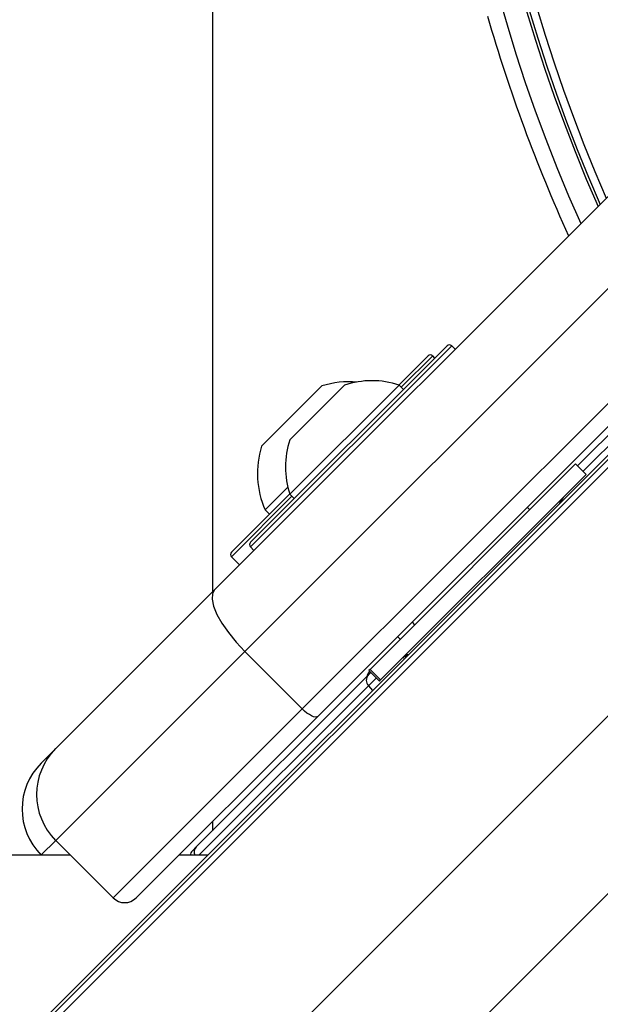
# Model space of a CAD drawing. Header units: millimetres. Extents: x 20 to 20084, y 40 to 15282.
# Tile 54 of 93: x 7625 to 7697, y 14845 to 14966. Entities that reach past the tile are written whole.
import ezdxf

# ---------------------------------------------------------------- set-up
doc = ezdxf.new("R2010")
doc.units = ezdxf.units.MM
doc.header["$LTSCALE"] = 2

msp = doc.modelspace()

# ---------------------------------------------------------------- linework, layer by layer
at = {"color": 7, "linetype": 'Continuous', "lineweight": 25}
for p, q in [((7648.88, 15018.06), (7648.88, 14895.69)), ((7649.14, 14895.95), (7709.11, 14955.92)), ((7712.83, 14948.33), (7652.86, 14888.36)), ((7659.93, 14881.28), (7719.9, 14941.26)), ((7721.8, 14940.33), (7661.83, 14880.35)), ((7653.57, 14901.79), (7677.75, 14925.97)), ((7678.74, 14925.55), (7678.32, 14925.97)), ((7671.8, 14921.15), (7675.4, 14924.76)), ((7676.25, 14924.47), (7675.97, 14924.76)), ((7707.89, 14925.29), (7693.8, 14911.2)), ((7654.93, 14913.62), (7662.35, 14921.04)), ((7658.4, 14907.7), (7671.84, 14921.14)), ((7658.41, 14914.41), (7665.13, 14921.13)), ((7672.38, 14920.6), (7671.84, 14921.14)), ((7702.96, 14917.95), (7424.15, 14639.14)), ((7700.54, 14914.98), (6656.07, 13870.51)), ((7668.26, 14886.15), (7693.55, 14911.44)), ((7694.86, 14910.13), (7693.55, 14911.44)), ((7669.57, 14884.85), (7694.86, 14910.13)), ((7655.35, 14905.78), (7658.15, 14908.58)), ((7651.29, 14900.65), (7658.39, 14907.75)), ((7658.4, 14907.7), (7658.94, 14907.17)), ((7687.9, 14905.79), (7687.58, 14906.1)), ((7687.9, 14905.79), (7687.58, 14906.1)), ((7655.35, 14905.78), (7655.88, 14905.24)), ((7653.57, 14901.23), (7653.99, 14900.8)), ((7651.22, 14900.57), (7651.29, 14900.65)), ((7651.22, 14900.01), (7652.21, 14899.02)), ((7629.6, 14876.41), (7649.14, 14895.95)), ((7673.44, 14891.96), (7673.75, 14891.64)), ((7673.44, 14891.96), (7673.75, 14891.64)), ((7671.65, 14890.18), (7671.97, 14889.86)), ((7671.65, 14890.18), (7671.97, 14889.86)), ((7652.86, 14888.36), (7629.6, 14865.09)), ((7659.93, 14881.28), (7652.86, 14888.36)), ((7672.54, 14887.72), (7672.79, 14887.9)), ((7668.38, 14885.78), (7668.06, 14885.46)), ((7668.26, 14886.15), (7668.13, 14886.02)), ((7668.13, 14886.02), (7669.44, 14884.72)), ((7668.24, 14885.92), (7668.17, 14885.85)), ((7669.57, 14884.85), (7668.26, 14886.15)), ((7668.06, 14885.46), (7646.89, 14864.29)), ((7669.44, 14884.72), (7669.57, 14884.85)), ((7636.67, 14858.02), (7659.93, 14881.28)), ((7661.83, 14880.35), (7639.5, 14858.02)), ((7627.81, 14874.62), (7629.6, 14876.41)), ((7648.88, 14867.4), (7648.88, 14866.27)), ((7636.67, 14858.02), (7629.6, 14865.09)), ((7646.89, 14864.29), (7646.41, 14863.8)), ((7627.85, 14863.27), (7627.81, 14863.31)), ((7648.28, 14863.27), (7644.74, 14863.27))]:
    msp.add_line(p, q, dxfattribs=at)
at = {"color": 8, "linetype": 'Continuous', "lineweight": 25}
for p, q in [((7678.32, 14925.97), (7653.57, 14901.23)), ((7675.97, 14924.76), (7672.09, 14920.88)), ((7694.47, 14910.53), (7709.27, 14925.33)), ((7698.59, 14912.02), (6436.7, 13650.13)), ((7658.66, 14907.45), (7651.29, 14900.08)), ((7651.29, 14900.08), (7651.22, 14900.01)), ((7713.35, 14896.24), (6449.52, 13632.41)), ((7727.14, 14888.18), (7677.79, 14838.82)), ((7668.08, 14884.13), (7669.05, 14885.11)), ((7647.21, 14863.27), (7668.08, 14884.13)), ((7668.08, 14884.13), (7668.58, 14883.57)), ((7629.6, 14865.09), (7627.81, 14863.31))]:
    msp.add_line(p, q, dxfattribs=at)
at = {"color": 7, "linetype": 'Continuous', "lineweight": 25, "flags": 128}
for points in [[(7649.14, 14895.95), (7648.87, 14895.46), (7648.83, 14894.78), (7649.02, 14893.92), (7649.43, 14892.92), (7650.04, 14891.82), (7650.84, 14890.67), (7651.79, 14889.5), (7652.86, 14888.36)], [(7672.52, 14887.75), (7672.82, 14887.91), (7672.86, 14887.93)], [(7661.83, 14880.35), (7661.71, 14880.29), (7661.54, 14880.28), (7661.32, 14880.32), (7661.07, 14880.43), (7660.8, 14880.58), (7660.51, 14880.78), (7660.22, 14881.02), (7659.93, 14881.28)], [(7631.42, 14863.27), (7058.07, 14863.23), (6428.7, 14863.21), (5788.1, 14863.19), (5147.51, 14863.18)]]:
    msp.add_lwpolyline(points, dxfattribs=at)
at = {"color": 7, "linetype": 'Continuous', "lineweight": 25}
for centre, radius, start, end in [((7874.88, 15021.99), 198, 136.4444, 204.1415), ((7874.88, 15021.99), 195.2, 136.7498, 203.8276), ((7874.88, 15021.99), 200, 196.0906, 204.3597), ((7678.03, 14925.69), 0.4, 45, 135), ((7675.68, 14924.47), 0.4, 45, 135), ((7665.71, 14910.26), 11.29, 85.2595, 107.2991), ((7668.49, 14911.05), 10.63, 71.6616, 108.4591), ((7665.71, 14910.26), 11.29, 162.7009, 203.3898), ((7668.49, 14911.05), 10.63, 161.5409, 198.3384), ((7693.45, 14905.89), 2, 135, 160.8419), ((7653.85, 14901.51), 0.4, 135, 225), ((7651.5, 14900.29), 0.4, 135, 225), ((7668.88, 14885.14), 1, 135, 171.8699), ((7668.77, 14884.8), 0.962, 137.0513, 224.186), ((7635.25, 14870.75), 8, 135, 225), ((7633.47, 14868.96), 8, 135, 225), ((7647.12, 14863.1), 1, 135, 169.8691), ((7638.08, 14859.44), 2, 225, 315)]:
    msp.add_arc(centre, radius, start, end, dxfattribs=at)
at = {"color": 8, "linetype": 'Continuous', "lineweight": 25}
for centre, radius, start, end in [((7874.88, 15021.99), 194.87, 136.6888, 203.7903), ((7874.88, 15021.99), 193.87, 137.4684, 203.6756), ((7647.57, 14863.64), 0.939, 136.5188, 203.493)]:
    msp.add_arc(centre, radius, start, end, dxfattribs=at)
at = {"color": 7, "linetype": 'Continuous', "lineweight": 25}
msp.add_open_spline([(7672.97, 14887.96), (7672.88, 14887.94), (7672.61, 14887.86), (7672.41, 14887.67), (7672.28, 14887.55)], degree=3, knots=[0, 0, 0, 0, 0.352331, 1, 1, 1, 1], dxfattribs=at)

doc.saveas('drawing.dxf')
